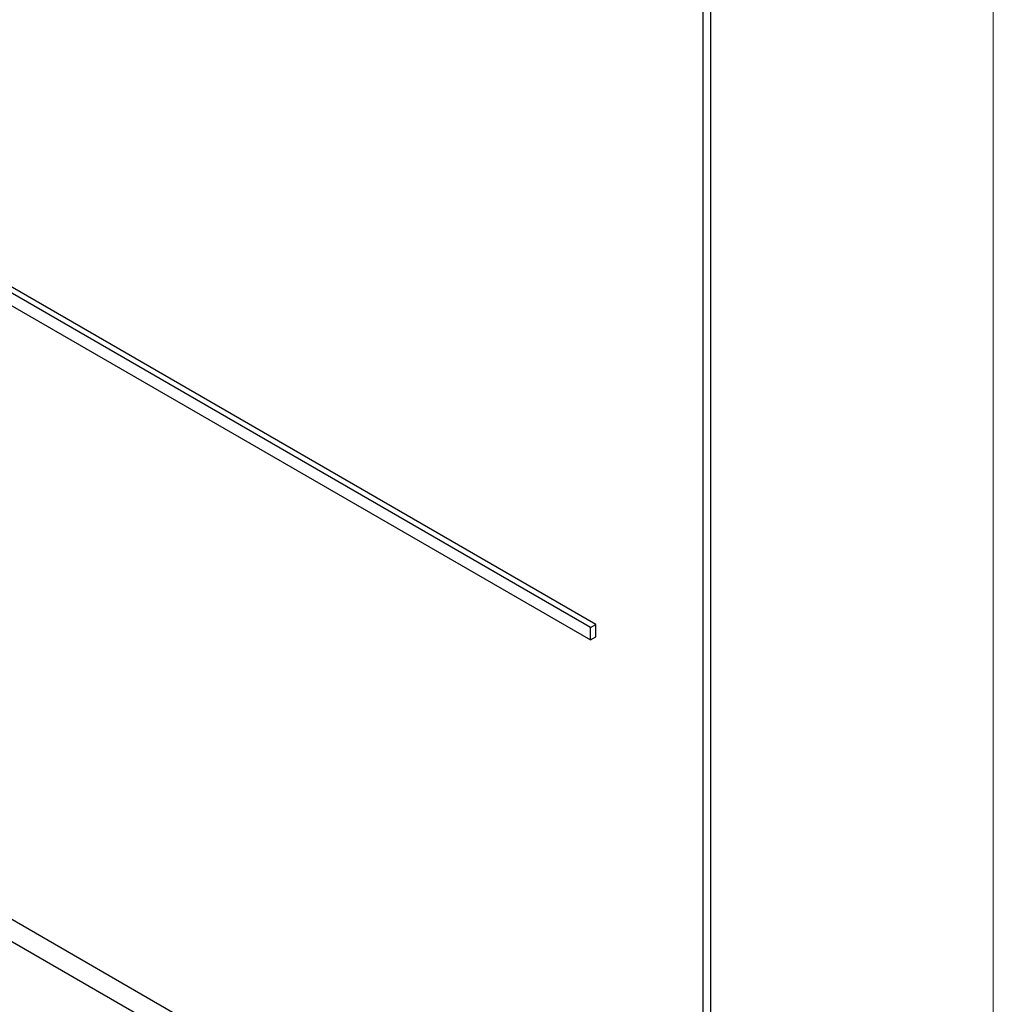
# Paper-space layout 'Blatt2' of a CAD drawing. Header units: millimetres. Extents: x 5 to 418, y 2 to 292.
# Tile 23 of 87: x 146.35 to 148.92, y 153.93 to 156.52. Entities that reach past the tile are written whole.
import ezdxf

# ---------------------------------------------------------------- set-up
doc = ezdxf.new("R2010")
doc.units = ezdxf.units.MM

psp = doc.layouts.new('Blatt2')

# ---------------------------------------------------------------- linework, layer by layer
at = {"color": 7, "linetype": 'Continuous', "lineweight": 18}
psp.add_line((148.9214, 146.7769), (148.9214, 160.4406), dxfattribs=at)
at = {"color": 7, "linetype": 'Continuous', "lineweight": 25}
for p, q in [((148.1765, 153.1952), (148.1765, 159.8091)), ((148.1563, 153.2651), (148.1563, 159.7975)), ((147.8734, 154.9308), (141.0852, 158.8496)), ((147.8593, 154.9227), (141.0711, 158.8414)), ((141.0711, 158.8088), (147.8593, 154.89)), ((140.9438, 157.2655), (148.0148, 153.1835)), ((140.8933, 157.2364), (148.0351, 153.1135)), ((147.8593, 154.9227), (147.8734, 154.9308)), ((147.8734, 154.8982), (147.8734, 154.9308)), ((147.8593, 154.89), (147.8593, 154.9227)), ((147.8593, 154.89), (147.8734, 154.8982))]:
    psp.add_line(p, q, dxfattribs=at)

doc.saveas('drawing.dxf')
